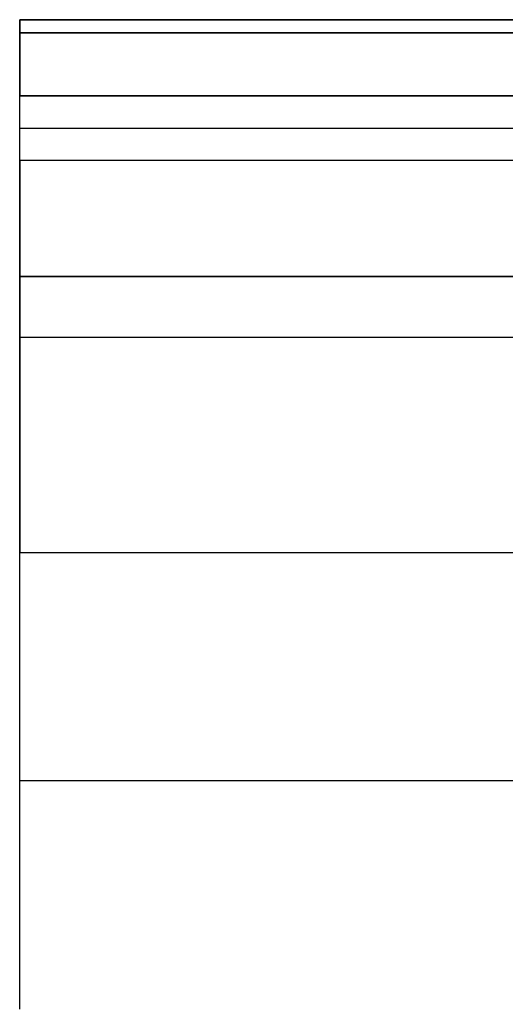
# Model space of a CAD drawing. Extents: x -33 to 118, y -45 to 98.
# Tile 4 of 28: x 17 to 43, y -9 to 43. Entities that reach past the tile are written whole.
import ezdxf

# ---------------------------------------------------------------- set-up
doc = ezdxf.new("R2010")
doc.units = 0
doc.layers.add('DEFAULT', color=7, linetype='CONTINUOUS')

msp = doc.modelspace()

# ---------------------------------------------------------------- linework, layer by layer
at = {"layer": 'DEFAULT'}
for p, q in [((94.324, 42.652, -17.273), (17.324, 42.652, -17.273)), ((17.324, 42.652, -17.273), (17.324, 42.652, 22.727)), ((17.324, 42.652, 22.727), (94.324, 42.652, 22.727)), ((84.324, 42.652, 2.727), (17.324, 42.652, 2.727)), ((94.324, 41.963, -21.408), (17.324, 41.963, -21.408)), ((17.324, 41.963, 26.862), (94.324, 41.963, 26.862)), ((94.324, 38.652, -23.773), (17.324, 38.652, -23.773)), ((17.324, 35.252, -23.773), (17.324, 38.652, -23.773)), ((17.324, 38.652, 29.227), (94.324, 38.652, 29.227)), ((17.324, 35.252, 29.227), (17.324, 38.652, 29.227)), ((17.324, 36.952, -23.773), (94.324, 36.952, -23.773)), ((17.324, 36.952, 29.227), (94.324, 36.952, 29.227)), ((94.324, 35.252, -23.773), (17.324, 35.252, -23.773)), ((94.324, 35.252, 29.227), (17.324, 35.252, 29.227)), ((17.324, 29.152, -33.273), (94.324, 29.152, -33.273)), ((17.324, 29.152, -33.273), (17.324, 29.152, -29.873)), ((17.324, 29.152, -29.873), (94.324, 29.152, -29.873)), ((94.324, 29.152, 35.327), (17.324, 29.152, 35.327)), ((17.324, 29.152, 38.727), (17.324, 29.152, 35.327)), ((94.324, 29.152, 38.727), (17.324, 29.152, 38.727)), ((17.324, 29.152, -31.573), (94.324, 29.152, -31.573)), ((17.324, 29.152, 37.027), (94.324, 29.152, 37.027)), ((17.324, 25.97, -36.758), (94.324, 25.97, -36.758)), ((17.324, 25.97, 42.213), (94.324, 25.97, 42.213)), ((17.324, -9.348, -37.273), (17.324, 14.652, -37.273)), ((17.324, 14.652, -37.273), (94.324, 14.652, -37.273)), ((17.324, 14.652, 42.727), (94.324, 14.652, 42.727)), ((17.324, -9.348, 42.727), (17.324, 14.652, 42.727)), ((94.324, 2.652, -37.273), (17.324, 2.652, -37.273)), ((94.324, 2.652, 42.727), (17.324, 2.652, 42.727))]:
    msp.add_line(p, q, dxfattribs=at)
at = {"layer": 'DEFAULT', "extrusion": (1, -1.70413e-13, 3.78529e-14)}
msp.add_arc((29.902, -17.273, 17.324), 12.75, 341.0754, 0, dxfattribs=at)
at = {"layer": 'DEFAULT', "extrusion": (1, -2.82466e-13, -6.16832e-14)}
msp.add_arc((29.902, 22.727, 17.324), 12.75, 0, 18.9246, dxfattribs=at)
at = {"layer": 'DEFAULT', "extrusion": (1, -7.96701e-14, 1.10036e-13)}
msp.add_arc((38.652, -20.273, 17.324), 3.5, 270, 341.0754, dxfattribs=at)
at = {"layer": 'DEFAULT', "extrusion": (1, -9.70918e-14, -1.22408e-13)}
msp.add_arc((38.652, 25.727, 17.324), 3.5, 18.9246, 90, dxfattribs=at)
at = {"layer": 'DEFAULT', "extrusion": (1, -4.11765e-13, 4.81655e-13)}
msp.add_arc((35.252, -29.873, 17.324), 6.1, 90, 180, dxfattribs=at)
at = {"layer": 'DEFAULT', "extrusion": (1, 3.90216e-14, 4.42633e-14)}
msp.add_arc((35.252, 35.327, 17.324), 6.1, 180, 270, dxfattribs=at)
at = {"layer": 'DEFAULT', "extrusion": (1, 1.95945e-14, -1.07558e-14)}
msp.add_arc((25.652, -33.273, 17.324), 3.5, 275.2051, 360, dxfattribs=at)
at = {"layer": 'DEFAULT', "extrusion": (1, -5.48007e-14, -8.46904e-14)}
msp.add_arc((25.652, 38.727, 17.324), 3.5, 0, 84.7949, dxfattribs=at)
at = {"layer": 'DEFAULT', "extrusion": (1, -3.77009e-14, 8.22513e-13)}
msp.add_arc((14.652, 87.477, 17.324), 124.75, 270, 275.20512, dxfattribs=at)
at = {"layer": 'DEFAULT', "extrusion": (1, -4.38571e-14, -8.12924e-13)}
msp.add_arc((14.652, -82.023, 17.324), 124.75, 84.79488, 90, dxfattribs=at)

doc.saveas('drawing.dxf')
